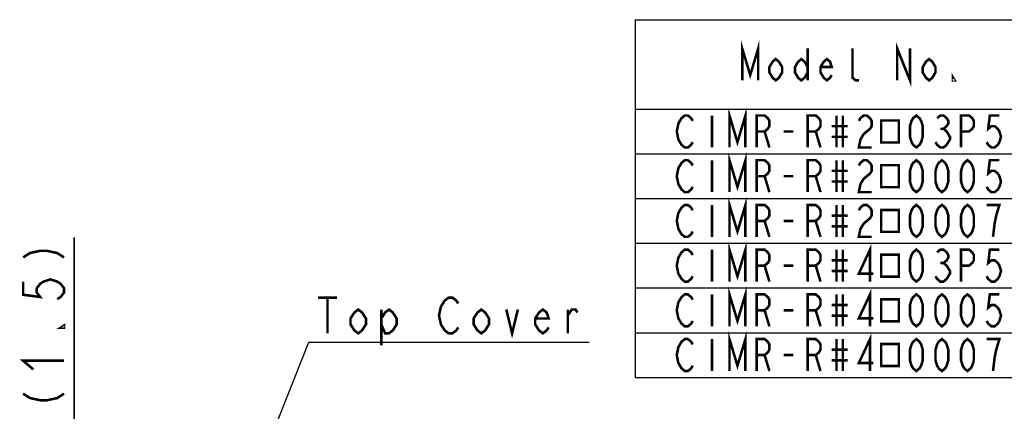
# Model space of a CAD drawing. Extents: x 31 to 410, y 32 to 287.
# Tile 20 of 41: x 133 to 210, y 256 to 287. Entities that reach past the tile are written whole.
import ezdxf

# ---------------------------------------------------------------- set-up
doc = ezdxf.new("R2010")
doc.units = 0
doc.header["$LTSCALE"] = 23.1
doc.layers.get('0').update_dxf_attribs({"linetype": 'CONTINUOUS'})
doc.layers.add('ALL_DIM', color=7, linetype='CONTINUOUS')
doc.layers.add('ALL_NOTE', color=7, linetype='CONTINUOUS')
doc.dimstyles.get("Standard").update_dxf_attribs({"dimtxt": 2.5, "dimasz": 2.5, "dimexe": 1.25, "dimexo": 0.625, "dimtad": 1, "dimcen": 2.5, "dimazin": 3, "dimtfac": 1, "dimtmove": 0, "dimatfit": 3})

# ---------------------------------------------------------------- blocks, each defined once
blk = doc.blocks.new('_OPEN')
at = {"color": 0, "linetype": 'BYBLOCK'}
for p, q in [((0, 0), (-1, 0.25)), ((-1, -0.25), (0, 0)), ((-1, 0), (0, 0))]:
    blk.add_line(p, q, dxfattribs=at)
blk = doc.blocks.new('*D9')
at = {"layer": 'ALL_DIM', "color": 2, "linetype": 'CONTINUOUS'}
for p, q in [((137.161, 253.531), (137.161, 269.933)), ((137.161, 269.933), (137.161, 253.231)), ((149.047, 253.531), (136.161, 253.531)), ((148.04, 252.931), (136.161, 252.931)), ((137.161, 247.931), (137.161, 253.231)), ((137.161, 252.931), (137.161, 247.931))]:
    blk.add_line(p, q, dxfattribs=at)
at = {"layer": 'ALL_DIM', "color": 2, "linetype": 'CONTINUOUS', "xscale": 2, "yscale": 2, "zscale": 2}
for p, rotation in [((137.161, 253.531), 270), ((137.161, 252.931), 90)]:
    blk.add_blockref('_OPEN', p, dxfattribs=dict(at, rotation=rotation))

msp = doc.modelspace()

# ---------------------------------------------------------------- linework, layer by layer
at = {"color": 2, "linetype": 'CONTINUOUS'}
for p, q in [((181.061, 286.993), (410.061, 286.993)), ((181.061, 286.993), (181.061, 258.993)), ((181.061, 279.993), (410.061, 279.993)), ((181.061, 276.493), (410.061, 276.493)), ((181.061, 272.993), (410.061, 272.993)), ((181.061, 269.493), (410.061, 269.493)), ((181.061, 265.993), (410.061, 265.993)), ((181.061, 262.493), (410.061, 262.493)), ((181.061, 258.993), (410.061, 258.993))]:
    msp.add_line(p, q, dxfattribs=at)
at = {"color": 2, "linetype": 'CONTINUOUS', "const_width": 0.2}
for points in [[(185.561, 266.91), (185.436, 266.701), (185.186, 266.493), (184.936, 266.493), (184.686, 266.701), (184.561, 266.91), (184.436, 267.118), (184.311, 267.743), (184.436, 268.368), (184.561, 268.576), (184.686, 268.785), (184.936, 268.993), (185.186, 268.993), (185.436, 268.785), (185.561, 268.576)], [(187.061, 268.993), (187.061, 266.493)], [(188.436, 266.493), (188.436, 268.993), (189.061, 266.91), (189.686, 268.993), (189.686, 266.493)], [(190.561, 266.493), (190.561, 268.993), (191.186, 268.993), (191.436, 268.785), (191.561, 268.576), (191.561, 268.16), (191.436, 267.951), (191.186, 267.743), (190.561, 267.743)], [(194.561, 266.493), (194.561, 268.993), (195.186, 268.993), (195.436, 268.785), (195.561, 268.576), (195.561, 268.16), (195.436, 267.951), (195.186, 267.743), (194.561, 267.743)], [(196.811, 268.993), (196.811, 266.493)], [(197.311, 268.993), (197.311, 266.493)], [(199.436, 266.493), (199.436, 268.993), (198.561, 267.118), (199.686, 267.118)], [(203.061, 266.493), (202.811, 266.701), (202.686, 266.91), (202.561, 267.326), (202.561, 268.16), (202.686, 268.576), (202.811, 268.785), (203.061, 268.993), (203.311, 268.785), (203.436, 268.576), (203.561, 268.16), (203.561, 267.326), (203.436, 266.91), (203.311, 266.701), (203.061, 266.493)], [(204.686, 268.785), (204.936, 268.993), (205.186, 268.993), (205.436, 268.785), (205.561, 268.576), (205.561, 268.368), (205.436, 268.16), (205.186, 267.951), (205.436, 267.743), (205.561, 267.535), (205.686, 267.326), (205.686, 267.118), (205.561, 266.91), (205.436, 266.701), (205.186, 266.493), (204.936, 266.493), (204.686, 266.701), (204.561, 266.91)], [(206.561, 266.493), (206.561, 268.993), (207.186, 268.993), (207.436, 268.785), (207.561, 268.576), (207.561, 268.16), (207.436, 267.951), (207.186, 267.743), (206.561, 267.743)], [(209.561, 268.993), (208.811, 268.993), (208.686, 267.951), (208.936, 268.16), (209.186, 268.16), (209.436, 267.951), (209.561, 267.743), (209.686, 267.326), (209.561, 266.91), (209.436, 266.701), (209.186, 266.493), (208.936, 266.493), (208.686, 266.701), (208.561, 266.91)], [(196.436, 268.16), (197.686, 268.16)], [(200.311, 268.602), (200.311, 266.884), (201.686, 266.884), (201.686, 268.602), (200.311, 268.602)], [(191.186, 267.743), (191.561, 266.493)], [(192.686, 267.743), (193.436, 267.743)], [(195.186, 267.743), (195.561, 266.493)], [(196.436, 267.326), (197.686, 267.326)], [(204.936, 267.951), (205.186, 267.951)], [(188.436, 262.993), (188.436, 265.493), (189.061, 263.41), (189.686, 265.493), (189.686, 262.993)], [(199.436, 262.993), (199.436, 265.493), (198.561, 263.618), (199.686, 263.618)], [(185.561, 263.41), (185.436, 263.201), (185.186, 262.993), (184.936, 262.993), (184.686, 263.201), (184.561, 263.41), (184.436, 263.618), (184.311, 264.243), (184.436, 264.868), (184.561, 265.076), (184.686, 265.285), (184.936, 265.493), (185.186, 265.493), (185.436, 265.285), (185.561, 265.076)], [(187.061, 265.493), (187.061, 262.993)], [(190.561, 262.993), (190.561, 265.493), (191.186, 265.493), (191.436, 265.285), (191.561, 265.076), (191.561, 264.66), (191.436, 264.451), (191.186, 264.243), (190.561, 264.243)], [(194.561, 262.993), (194.561, 265.493), (195.186, 265.493), (195.436, 265.285), (195.561, 265.076), (195.561, 264.66), (195.436, 264.451), (195.186, 264.243), (194.561, 264.243)], [(196.811, 265.493), (196.811, 262.993)], [(197.311, 265.493), (197.311, 262.993)], [(200.311, 265.102), (200.311, 263.384), (201.686, 263.384), (201.686, 265.102), (200.311, 265.102)], [(203.061, 262.993), (202.811, 263.201), (202.686, 263.41), (202.561, 263.826), (202.561, 264.66), (202.686, 265.076), (202.811, 265.285), (203.061, 265.493), (203.311, 265.285), (203.436, 265.076), (203.561, 264.66), (203.561, 263.826), (203.436, 263.41), (203.311, 263.201), (203.061, 262.993)], [(205.061, 262.993), (204.811, 263.201), (204.686, 263.41), (204.561, 263.826), (204.561, 264.66), (204.686, 265.076), (204.811, 265.285), (205.061, 265.493), (205.311, 265.285), (205.436, 265.076), (205.561, 264.66), (205.561, 263.826), (205.436, 263.41), (205.311, 263.201), (205.061, 262.993)], [(207.061, 262.993), (206.811, 263.201), (206.686, 263.41), (206.561, 263.826), (206.561, 264.66), (206.686, 265.076), (206.811, 265.285), (207.061, 265.493), (207.311, 265.285), (207.436, 265.076), (207.561, 264.66), (207.561, 263.826), (207.436, 263.41), (207.311, 263.201), (207.061, 262.993)], [(209.561, 265.493), (208.811, 265.493), (208.686, 264.451), (208.936, 264.66), (209.186, 264.66), (209.436, 264.451), (209.561, 264.243), (209.686, 263.826), (209.561, 263.41), (209.436, 263.201), (209.186, 262.993), (208.936, 262.993), (208.686, 263.201), (208.561, 263.41)], [(191.186, 264.243), (191.561, 262.993)], [(192.686, 264.243), (193.436, 264.243)], [(195.186, 264.243), (195.561, 262.993)], [(196.436, 264.66), (197.686, 264.66)], [(196.436, 263.826), (197.686, 263.826)], [(185.561, 259.91), (185.436, 259.701), (185.186, 259.493), (184.936, 259.493), (184.686, 259.701), (184.561, 259.91), (184.436, 260.118), (184.311, 260.743), (184.436, 261.368), (184.561, 261.576), (184.686, 261.785), (184.936, 261.993), (185.186, 261.993), (185.436, 261.785), (185.561, 261.576)], [(187.061, 261.993), (187.061, 259.493)], [(188.436, 259.493), (188.436, 261.993), (189.061, 259.91), (189.686, 261.993), (189.686, 259.493)], [(190.561, 259.493), (190.561, 261.993), (191.186, 261.993), (191.436, 261.785), (191.561, 261.576), (191.561, 261.16), (191.436, 260.951), (191.186, 260.743), (190.561, 260.743)], [(194.561, 259.493), (194.561, 261.993), (195.186, 261.993), (195.436, 261.785), (195.561, 261.576), (195.561, 261.16), (195.436, 260.951), (195.186, 260.743), (194.561, 260.743)], [(196.811, 261.993), (196.811, 259.493)], [(197.311, 261.993), (197.311, 259.493)], [(199.436, 259.493), (199.436, 261.993), (198.561, 260.118), (199.686, 260.118)], [(203.061, 259.493), (202.811, 259.701), (202.686, 259.91), (202.561, 260.326), (202.561, 261.16), (202.686, 261.576), (202.811, 261.785), (203.061, 261.993), (203.311, 261.785), (203.436, 261.576), (203.561, 261.16), (203.561, 260.326), (203.436, 259.91), (203.311, 259.701), (203.061, 259.493)], [(205.061, 259.493), (204.811, 259.701), (204.686, 259.91), (204.561, 260.326), (204.561, 261.16), (204.686, 261.576), (204.811, 261.785), (205.061, 261.993), (205.311, 261.785), (205.436, 261.576), (205.561, 261.16), (205.561, 260.326), (205.436, 259.91), (205.311, 259.701), (205.061, 259.493)], [(207.061, 259.493), (206.811, 259.701), (206.686, 259.91), (206.561, 260.326), (206.561, 261.16), (206.686, 261.576), (206.811, 261.785), (207.061, 261.993), (207.311, 261.785), (207.436, 261.576), (207.561, 261.16), (207.561, 260.326), (207.436, 259.91), (207.311, 259.701), (207.061, 259.493)], [(209.061, 259.493), (209.186, 260.535), (209.311, 261.16), (209.436, 261.576), (209.561, 261.993), (208.561, 261.993)], [(196.436, 261.16), (197.686, 261.16)], [(200.311, 261.602), (200.311, 259.884), (201.686, 259.884), (201.686, 261.602), (200.311, 261.602)], [(191.186, 260.743), (191.561, 259.493)], [(192.686, 260.743), (193.436, 260.743)], [(195.186, 260.743), (195.561, 259.493)], [(196.436, 260.326), (197.686, 260.326)]]:
    msp.add_lwpolyline(points, dxfattribs=at)
at = {"layer": 'ALL_DIM', "color": 2, "linetype": 'CONTINUOUS', "const_width": 0.2}
for points in [[(133.161, 268.385), (133.694, 268.729), (134.494, 268.901), (135.028, 268.901), (135.828, 268.729), (136.361, 268.385)], [(133.161, 266.493), (133.161, 265.461), (134.494, 265.289), (134.228, 265.633), (134.228, 265.977), (134.494, 266.321), (134.761, 266.493), (135.294, 266.665), (135.828, 266.493), (136.094, 266.321), (136.361, 265.977), (136.361, 265.633), (136.094, 265.289), (135.828, 265.117)], [(136.361, 263.053), (136.361, 262.881), (136.094, 262.881), (136.361, 263.053)], [(133.961, 259.613), (133.161, 260.301), (136.361, 260.301)], [(133.161, 257.721), (133.694, 257.377), (134.494, 257.205), (135.028, 257.205), (135.828, 257.377), (136.361, 257.721)]]:
    msp.add_lwpolyline(points, dxfattribs=at)
at = {"layer": 'ALL_NOTE', "color": 2, "linetype": 'CONTINUOUS'}
for p, q in [((152.256, 253.531), (155.522, 261.741)), ((155.522, 261.741), (155.772, 261.741)), ((155.772, 261.741), (177.444, 261.741))]:
    msp.add_line(p, q, dxfattribs=at)
at = {"layer": 'ALL_NOTE', "color": 2, "linetype": 'CONTINUOUS', "const_width": 0.2}
for points in [[(189.436, 282.243), (189.436, 284.743), (190.061, 282.66), (190.686, 284.743), (190.686, 282.243)], [(201.561, 282.243), (201.561, 284.743), (202.561, 282.243), (202.561, 284.743)], [(194.561, 284.743), (194.561, 282.243)], [(198.561, 282.243), (198.311, 282.243), (198.061, 282.451), (198.061, 284.743)], [(192.561, 282.868), (192.311, 282.451), (192.061, 282.243), (191.811, 282.451), (191.561, 282.868), (191.561, 283.285), (191.811, 283.701), (192.061, 283.91), (192.311, 283.701), (192.561, 283.285), (192.561, 282.868)], [(194.561, 282.868), (194.311, 282.451), (194.061, 282.243), (193.811, 282.451), (193.561, 282.868), (193.561, 283.285), (193.811, 283.701), (194.061, 283.91), (194.311, 283.701), (194.561, 283.285)], [(196.436, 282.66), (196.311, 282.451), (196.061, 282.243), (195.811, 282.451), (195.561, 282.868), (195.561, 283.285), (195.811, 283.701), (196.061, 283.91), (196.311, 283.701), (196.436, 283.285), (195.561, 283.285)], [(204.561, 282.868), (204.311, 282.451), (204.061, 282.243), (203.811, 282.451), (203.561, 282.868), (203.561, 283.285), (203.811, 283.701), (204.061, 283.91), (204.311, 283.701), (204.561, 283.285), (204.561, 282.868)], [(206.061, 282.243), (205.936, 282.243), (205.936, 282.451), (206.061, 282.243)], [(188.436, 276.993), (188.436, 279.493), (189.061, 277.41), (189.686, 279.493), (189.686, 276.993)], [(185.561, 277.41), (185.436, 277.201), (185.186, 276.993), (184.936, 276.993), (184.686, 277.201), (184.561, 277.41), (184.436, 277.618), (184.311, 278.243), (184.436, 278.868), (184.561, 279.076), (184.686, 279.285), (184.936, 279.493), (185.186, 279.493), (185.436, 279.285), (185.561, 279.076)], [(187.061, 279.493), (187.061, 276.993)], [(190.561, 276.993), (190.561, 279.493), (191.186, 279.493), (191.436, 279.285), (191.561, 279.076), (191.561, 278.66), (191.436, 278.451), (191.186, 278.243), (190.561, 278.243)], [(194.561, 276.993), (194.561, 279.493), (195.186, 279.493), (195.436, 279.285), (195.561, 279.076), (195.561, 278.66), (195.436, 278.451), (195.186, 278.243), (194.561, 278.243)], [(196.811, 279.493), (196.811, 276.993)], [(197.311, 279.493), (197.311, 276.993)], [(198.561, 279.076), (198.686, 279.285), (198.936, 279.493), (199.186, 279.493), (199.436, 279.285), (199.561, 279.076), (199.561, 278.66), (199.436, 278.451), (199.186, 278.243), (198.936, 278.035), (198.686, 277.618), (198.561, 276.993), (199.561, 276.993)], [(200.311, 279.102), (200.311, 277.384), (201.686, 277.384), (201.686, 279.102), (200.311, 279.102)], [(203.061, 276.993), (202.811, 277.201), (202.686, 277.41), (202.561, 277.826), (202.561, 278.66), (202.686, 279.076), (202.811, 279.285), (203.061, 279.493), (203.311, 279.285), (203.436, 279.076), (203.561, 278.66), (203.561, 277.826), (203.436, 277.41), (203.311, 277.201), (203.061, 276.993)], [(204.686, 279.285), (204.936, 279.493), (205.186, 279.493), (205.436, 279.285), (205.561, 279.076), (205.561, 278.868), (205.436, 278.66), (205.186, 278.451), (205.436, 278.243), (205.561, 278.035), (205.686, 277.826), (205.686, 277.618), (205.561, 277.41), (205.436, 277.201), (205.186, 276.993), (204.936, 276.993), (204.686, 277.201), (204.561, 277.41)], [(206.561, 276.993), (206.561, 279.493), (207.186, 279.493), (207.436, 279.285), (207.561, 279.076), (207.561, 278.66), (207.436, 278.451), (207.186, 278.243), (206.561, 278.243)], [(209.561, 279.493), (208.811, 279.493), (208.686, 278.451), (208.936, 278.66), (209.186, 278.66), (209.436, 278.451), (209.561, 278.243), (209.686, 277.826), (209.561, 277.41), (209.436, 277.201), (209.186, 276.993), (208.936, 276.993), (208.686, 277.201), (208.561, 277.41)], [(191.186, 278.243), (191.561, 276.993)], [(192.686, 278.243), (193.436, 278.243)], [(195.186, 278.243), (195.561, 276.993)], [(196.436, 278.66), (197.686, 278.66)], [(204.936, 278.451), (205.186, 278.451)], [(196.436, 277.826), (197.686, 277.826)], [(188.436, 273.493), (188.436, 275.993), (189.061, 273.91), (189.686, 275.993), (189.686, 273.493)], [(185.561, 273.91), (185.436, 273.701), (185.186, 273.493), (184.936, 273.493), (184.686, 273.701), (184.561, 273.91), (184.436, 274.118), (184.311, 274.743), (184.436, 275.368), (184.561, 275.576), (184.686, 275.785), (184.936, 275.993), (185.186, 275.993), (185.436, 275.785), (185.561, 275.576)], [(187.061, 275.993), (187.061, 273.493)], [(190.561, 273.493), (190.561, 275.993), (191.186, 275.993), (191.436, 275.785), (191.561, 275.576), (191.561, 275.16), (191.436, 274.951), (191.186, 274.743), (190.561, 274.743)], [(194.561, 273.493), (194.561, 275.993), (195.186, 275.993), (195.436, 275.785), (195.561, 275.576), (195.561, 275.16), (195.436, 274.951), (195.186, 274.743), (194.561, 274.743)], [(196.811, 275.993), (196.811, 273.493)], [(197.311, 275.993), (197.311, 273.493)], [(198.561, 275.576), (198.686, 275.785), (198.936, 275.993), (199.186, 275.993), (199.436, 275.785), (199.561, 275.576), (199.561, 275.16), (199.436, 274.951), (199.186, 274.743), (198.936, 274.535), (198.686, 274.118), (198.561, 273.493), (199.561, 273.493)], [(203.061, 273.493), (202.811, 273.701), (202.686, 273.91), (202.561, 274.326), (202.561, 275.16), (202.686, 275.576), (202.811, 275.785), (203.061, 275.993), (203.311, 275.785), (203.436, 275.576), (203.561, 275.16), (203.561, 274.326), (203.436, 273.91), (203.311, 273.701), (203.061, 273.493)], [(205.061, 273.493), (204.811, 273.701), (204.686, 273.91), (204.561, 274.326), (204.561, 275.16), (204.686, 275.576), (204.811, 275.785), (205.061, 275.993), (205.311, 275.785), (205.436, 275.576), (205.561, 275.16), (205.561, 274.326), (205.436, 273.91), (205.311, 273.701), (205.061, 273.493)], [(207.061, 273.493), (206.811, 273.701), (206.686, 273.91), (206.561, 274.326), (206.561, 275.16), (206.686, 275.576), (206.811, 275.785), (207.061, 275.993), (207.311, 275.785), (207.436, 275.576), (207.561, 275.16), (207.561, 274.326), (207.436, 273.91), (207.311, 273.701), (207.061, 273.493)], [(209.561, 275.993), (208.811, 275.993), (208.686, 274.951), (208.936, 275.16), (209.186, 275.16), (209.436, 274.951), (209.561, 274.743), (209.686, 274.326), (209.561, 273.91), (209.436, 273.701), (209.186, 273.493), (208.936, 273.493), (208.686, 273.701), (208.561, 273.91)], [(196.436, 275.16), (197.686, 275.16)], [(200.311, 275.602), (200.311, 273.884), (201.686, 273.884), (201.686, 275.602), (200.311, 275.602)], [(191.186, 274.743), (191.561, 273.493)], [(192.686, 274.743), (193.436, 274.743)], [(195.186, 274.743), (195.561, 273.493)], [(196.436, 274.326), (197.686, 274.326)], [(188.436, 269.993), (188.436, 272.493), (189.061, 270.41), (189.686, 272.493), (189.686, 269.993)], [(185.561, 270.41), (185.436, 270.201), (185.186, 269.993), (184.936, 269.993), (184.686, 270.201), (184.561, 270.41), (184.436, 270.618), (184.311, 271.243), (184.436, 271.868), (184.561, 272.076), (184.686, 272.285), (184.936, 272.493), (185.186, 272.493), (185.436, 272.285), (185.561, 272.076)], [(187.061, 272.493), (187.061, 269.993)], [(190.561, 269.993), (190.561, 272.493), (191.186, 272.493), (191.436, 272.285), (191.561, 272.076), (191.561, 271.66), (191.436, 271.451), (191.186, 271.243), (190.561, 271.243)], [(194.561, 269.993), (194.561, 272.493), (195.186, 272.493), (195.436, 272.285), (195.561, 272.076), (195.561, 271.66), (195.436, 271.451), (195.186, 271.243), (194.561, 271.243)], [(196.811, 272.493), (196.811, 269.993)], [(197.311, 272.493), (197.311, 269.993)], [(198.561, 272.076), (198.686, 272.285), (198.936, 272.493), (199.186, 272.493), (199.436, 272.285), (199.561, 272.076), (199.561, 271.66), (199.436, 271.451), (199.186, 271.243), (198.936, 271.035), (198.686, 270.618), (198.561, 269.993), (199.561, 269.993)], [(200.311, 272.102), (200.311, 270.384), (201.686, 270.384), (201.686, 272.102), (200.311, 272.102)], [(203.061, 269.993), (202.811, 270.201), (202.686, 270.41), (202.561, 270.826), (202.561, 271.66), (202.686, 272.076), (202.811, 272.285), (203.061, 272.493), (203.311, 272.285), (203.436, 272.076), (203.561, 271.66), (203.561, 270.826), (203.436, 270.41), (203.311, 270.201), (203.061, 269.993)], [(205.061, 269.993), (204.811, 270.201), (204.686, 270.41), (204.561, 270.826), (204.561, 271.66), (204.686, 272.076), (204.811, 272.285), (205.061, 272.493), (205.311, 272.285), (205.436, 272.076), (205.561, 271.66), (205.561, 270.826), (205.436, 270.41), (205.311, 270.201), (205.061, 269.993)], [(207.061, 269.993), (206.811, 270.201), (206.686, 270.41), (206.561, 270.826), (206.561, 271.66), (206.686, 272.076), (206.811, 272.285), (207.061, 272.493), (207.311, 272.285), (207.436, 272.076), (207.561, 271.66), (207.561, 270.826), (207.436, 270.41), (207.311, 270.201), (207.061, 269.993)], [(209.061, 269.993), (209.186, 271.035), (209.311, 271.66), (209.436, 272.076), (209.561, 272.493), (208.561, 272.493)], [(191.186, 271.243), (191.561, 269.993)], [(192.686, 271.243), (193.436, 271.243)], [(195.186, 271.243), (195.561, 269.993)], [(196.436, 271.66), (197.686, 271.66)], [(196.436, 270.826), (197.686, 270.826)], [(156.223, 265.241), (157.728, 265.241)], [(156.976, 265.241), (156.976, 262.441)], [(165.855, 264.541), (166.156, 265.007), (166.457, 265.241), (166.758, 265.241), (167.059, 265.007), (167.21, 264.774)], [(159.986, 263.141), (159.685, 262.674), (159.384, 262.441), (159.083, 262.674), (158.782, 263.141), (158.782, 263.607), (159.083, 264.074), (159.384, 264.307), (159.685, 264.074), (159.986, 263.607), (159.986, 263.141)], [(161.19, 263.607), (161.491, 264.074), (161.792, 264.307), (162.093, 264.074), (162.394, 263.607), (162.394, 263.141), (162.093, 262.674), (161.792, 262.441), (161.491, 262.441), (161.19, 263.141)], [(161.19, 264.307), (161.19, 261.507)], [(166.156, 262.674), (165.855, 263.141), (165.705, 263.841), (165.855, 264.541)], [(169.618, 263.141), (169.317, 262.674), (169.016, 262.441), (168.715, 262.674), (168.414, 263.141), (168.414, 263.607), (168.715, 264.074), (169.016, 264.307), (169.317, 264.074), (169.618, 263.607), (169.618, 263.141)], [(170.972, 264.307), (171.424, 262.441), (171.875, 264.307)], [(174.283, 262.907), (174.133, 262.674), (173.832, 262.441), (173.531, 262.674), (173.23, 263.141), (173.23, 263.607), (173.531, 264.074), (173.832, 264.307), (174.133, 264.074), (174.283, 263.607), (173.23, 263.607)], [(175.788, 263.841), (176.089, 264.307), (176.39, 264.307), (176.541, 264.074)], [(175.788, 262.441), (175.788, 264.307)], [(167.21, 262.907), (167.059, 262.674), (166.758, 262.441), (166.457, 262.441), (166.156, 262.674)]]:
    msp.add_lwpolyline(points, dxfattribs=at)

# ---------------------------------------------------------------- dimensions: what is measured, and where the dimension line sits
at = {"layer": 'ALL_DIM', "color": 2, "linetype": 'CONTINUOUS'}
dim = msp.add_linear_dim(base=(137.161, 253.531), p1=(148.04, 252.931), p2=(149.047, 253.531), angle=90, dimstyle='Standard', dxfattribs=at)
dim.commit()
dim.dimension.update_dxf_attribs({"geometry": '*D9', "text_midpoint": (136.361, 256.173), "dimtype": 128})

doc.saveas('drawing.dxf')
